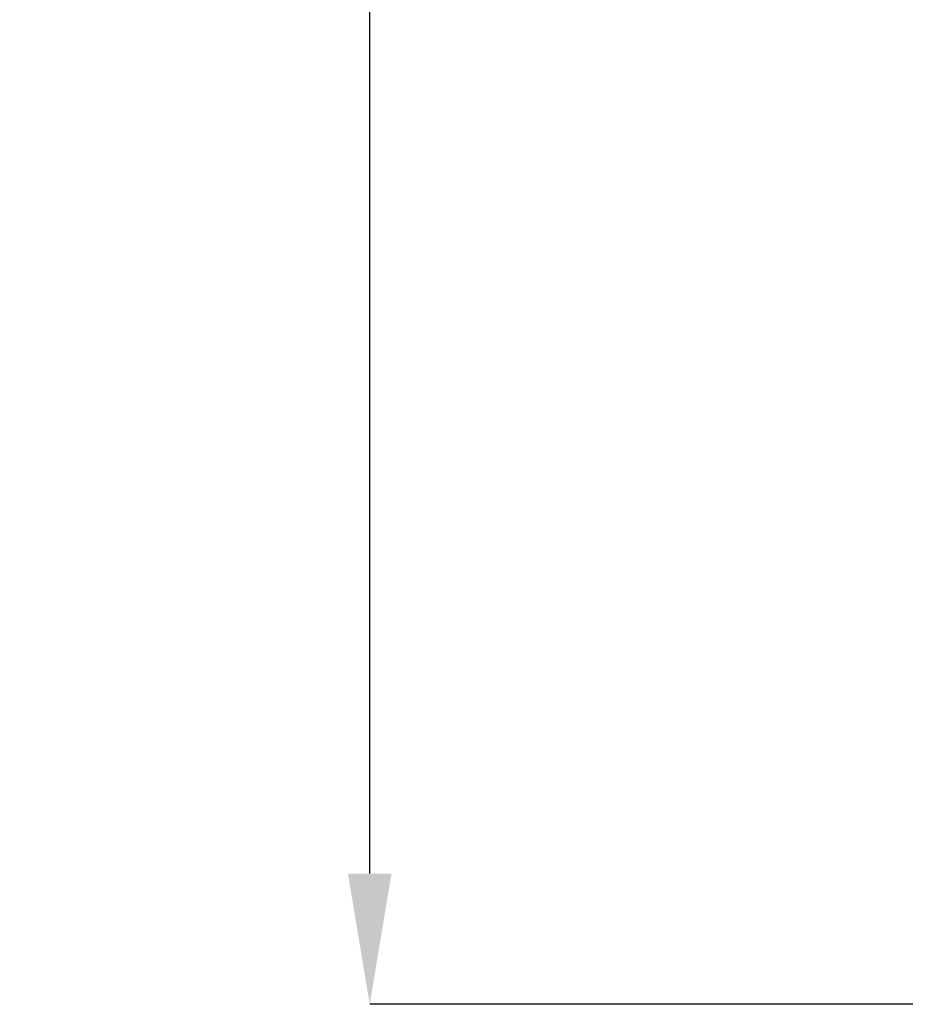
# Model space of a CAD drawing. Header units: millimetres. Extents: x 2 to 1120, y -2 to 861.
# Tile 102 of 226: x 655 to 686, y 265 to 299. Entities that reach past the tile are written whole.
import ezdxf

# ---------------------------------------------------------------- set-up
doc = ezdxf.new("R2010")
doc.units = ezdxf.units.MM
doc.header["$PDSIZE"] = -1
doc.styles.add('SLDTEXTSTYLE0', font='meiryo.ttc', dxfattribs={"width": 0.605})
doc.dimstyles.new('SLDDIMSTYLE1', dxfattribs={"dimtxt": 5.650301, "dimasz": 4.572, "dimexe": 0, "dimexo": 0.0625, "dimgap": 1.412575, "dimtad": 0, "dimtih": 1, "dimtoh": 1, "dimdec": 1, "dimlfac": 3, "dimrnd": 1e-09, "dimzin": 12, "dimdsep": 46, "dimtxsty": 'SLDTEXTSTYLE0', "dimsah": 1, "dimcen": 0.09, "dimadec": 0, "dimazin": 3, "dimtfac": 1, "dimtofl": 0, "dimtmove": 0, "dimatfit": 3, "dimfxl": 1, "dimfrac": 2, "dimtolj": 1, "dimtzin": 12, "dimarcsym": 0})

# ---------------------------------------------------------------- blocks, each defined once
blk = doc.blocks.new('*D38')
at = {"color": 0, "linetype": 'Continuous', "lineweight": -2}
for p, q in [((686.618, 438.555), (667.028, 438.555)), ((667.028, 433.983), (667.028, 361.684)), ((667.028, 269.56), (667.028, 341.859)), ((686.503, 264.988), (667.028, 264.988))]:
    blk.add_line(p, q, dxfattribs=at)
at = {"color": 0}
for points in [[(667.79, 433.983), (666.266, 433.983), (667.028, 438.555)], [(666.266, 269.56), (667.79, 269.56), (667.028, 264.988)]]:
    blk.add_solid(points, dxfattribs=at)
at = {"layer": 'Defpoints', "color": 0}
for p in [(686.68, 438.555), (667.028, 264.988), (686.565, 264.988)]:
    blk.add_point(p, dxfattribs=at)
at = {"color": 0, "lineweight": 18, "insert": (667.028, 360.271), "char_height": 5.6503, "attachment_point": 2, "style": 'SLDTEXTSTYLE0'}
blk.add_mtext('\\A1;520.7\\P(20.50)', dxfattribs=at)

msp = doc.modelspace()

# ---------------------------------------------------------------- dimensions: what is measured, and where the dimension line sits
at = {"color": 7, "linetype": 'Continuous', "lineweight": 18}
dim = msp.add_linear_dim(base=(667.0277, 264.9879), p1=(686.6802, 438.5546), p2=(686.5653, 264.9879), angle=90, text='<>\\P(20.50)', dimstyle='SLDDIMSTYLE1', dxfattribs=at)
dim.commit()
dim.dimension.update_dxf_attribs({"geometry": '*D38', "text_midpoint": (667.0277, 351.7712), "dimtype": 160})

doc.saveas('drawing.dxf')
